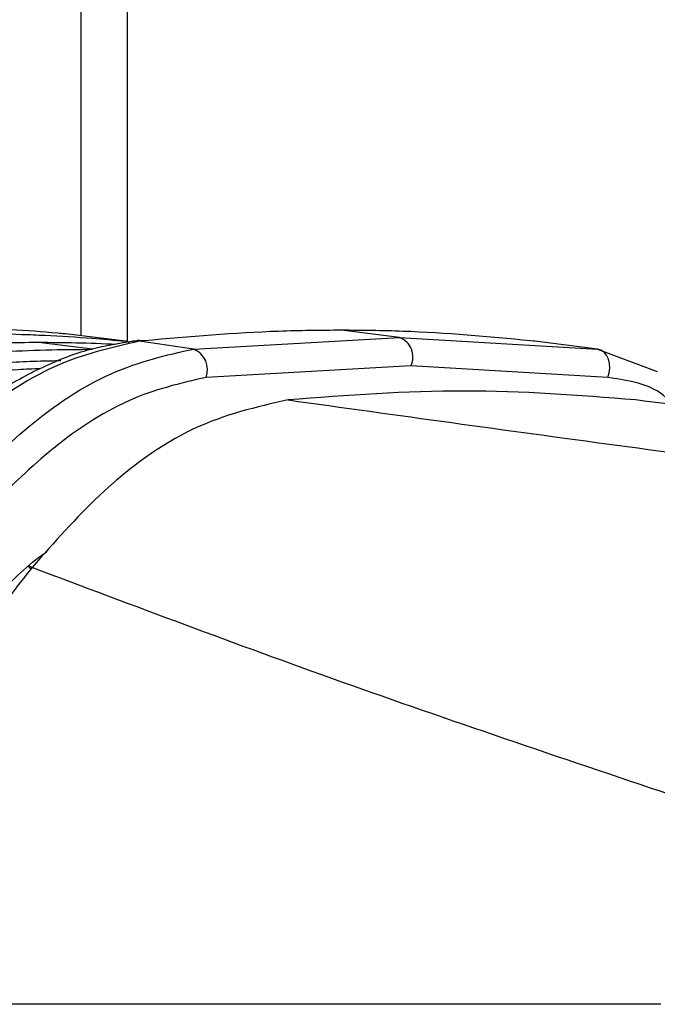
# Paper-space layout 'Surface Plate' of a CAD drawing. Header units: millimetres. Extents: x 2658 to 18042, y 1128 to 16227.
# Tile 44 of 64: x 12881 to 12920, y 5153 to 5213. Entities that reach past the tile are written whole.
import ezdxf

# ---------------------------------------------------------------- set-up
doc = ezdxf.new("R2010")
doc.units = ezdxf.units.MM

psp = doc.layouts.new('Surface Plate')

# ---------------------------------------------------------------- linework, layer by layer
at = {"color": 8, "linetype": 'Continuous', "lineweight": 25, "ltscale": 2}
psp.add_line((12884.683, 5698.11), (12884.683, 5193.528), dxfattribs=at)
at = {"color": 7, "linetype": 'Continuous', "lineweight": 25, "ltscale": 2}
for p, q in [((12887.499, 5193.177), (12887.499, 5698.11)), ((12903.955, 5193.425), (12900.425, 5193.861)), ((12885.375, 5192.712), (12882.119, 5193.115)), ((12883.755, 5193.64), (12883.696, 5193.645)), ((12887.37, 5193.203), (12883.755, 5193.64)), ((12887.37, 5193.203), (12887.427, 5193.197)), ((12887.893, 5193.201), (12887.799, 5193.19)), ((12888.086, 5193.231), (12887.879, 5193.209)), ((12888.321, 5193.204), (12888.229, 5193.194)), ((12891.497, 5192.727), (12888.229, 5193.194)), ((12888.522, 5193.226), (12888.321, 5193.204)), ((12891.497, 5192.727), (12903.955, 5193.425)), ((12903.955, 5193.425), (12915.939, 5192.727)), ((12912.063, 5193.204), (12911.876, 5193.226)), ((12912.148, 5193.194), (12912.063, 5193.204)), ((12915.939, 5192.727), (12912.148, 5193.194)), ((12915.939, 5192.727), (12919.539, 5191.367)), ((12904.647, 5191.711), (12892.256, 5191.008)), ((12916.556, 5191.008), (12904.647, 5191.711)), ((12919.752, 5153.11), (12862.916, 5153.11))]:
    psp.add_line(p, q, dxfattribs=at)
at = {"color": 7, "linetype": 'Continuous', "lineweight": 25, "ltscale": 2, "flags": 128}
for points in [[(12888.229, 5193.194), (12887.928, 5193.21), (12887.779, 5193.199)], [(12888.522, 5193.226), (12888.222, 5193.241), (12888.087, 5193.232)], [(12916.556, 5191.008), (12916.641, 5191.281), (12916.677, 5191.569), (12916.661, 5191.854), (12916.594, 5192.122), (12916.481, 5192.355), (12916.328, 5192.54), (12916.143, 5192.666), (12915.939, 5192.727)], [(12881.723, 5179.516), (12881.647, 5179.558), (12881.589, 5179.584), (12881.551, 5179.593), (12881.533, 5179.584), (12881.537, 5179.558), (12881.561, 5179.515), (12881.606, 5179.457), (12881.643, 5179.414)]]:
    psp.add_lwpolyline(points, dxfattribs=at)
at = {"color": 8, "linetype": 'Continuous', "lineweight": 25, "ltscale": 2, "flags": 128}
psp.add_lwpolyline([(12888.321, 5193.204), (12888.02, 5193.22), (12887.893, 5193.211)], dxfattribs=at)
at = {"color": 8, "linetype": 'Continuous', "lineweight": 25, "ltscale": 4}
psp.add_arc((12887.308, 5192.799), 0.409, 40.93882, 81.22972, dxfattribs=at)
at = {"color": 7, "linetype": 'Continuous', "lineweight": 25, "ltscale": 4}
for centre, radius, start, end in [((12903.498, 5192.244), 1.266, 335.11746, 68.842), ((12890.993, 5191.477), 1.348, 339.62963, 68.03661)]:
    psp.add_arc(centre, radius, start, end, dxfattribs=at)
at = {"color": 7, "linetype": 'Continuous', "lineweight": 25, "ltscale": 2}
for points, knots in [([(12883.696, 5193.645), (12883.555, 5193.658), (12882.47, 5193.757), (12880.91, 5193.872), (12878.545, 5193.997), (12876.513, 5194.066), (12874.953, 5194.074), (12874.341, 5194.077)], [0, 0, 0, 0, 0.045283, 0.348609, 0.500266, 0.803652, 1, 1, 1, 1]), ([(12900.425, 5193.861), (12899.169, 5193.85), (12895.26, 5193.816), (12891.246, 5193.464), (12888.522, 5193.226)], [0, 0, 0, 0, 0.32125, 1, 1, 1, 1]), ([(12911.876, 5193.226), (12909.322, 5193.464), (12905.559, 5193.816), (12901.673, 5193.85), (12900.425, 5193.861)], [0, 0, 0, 0, 0.67875, 1, 1, 1, 1]), ([(12882.119, 5193.115), (12881.367, 5193.11), (12879.669, 5193.099), (12877.023, 5192.998), (12874.378, 5192.833), (12872.681, 5192.673), (12871.931, 5192.602)], [0, 0, 0, 0, 0.221137, 0.499684, 0.778766, 1, 1, 1, 1]), ([(12887.778, 5193.181), (12886.92, 5193.048), (12885.115, 5192.768), (12882.351, 5191.685), (12879.524, 5190.122), (12876.789, 5188.13), (12874.988, 5186.587), (12874.139, 5185.749), (12874.107, 5185.717)], [0, 0, 0, 0, 0.181359, 0.38152, 0.583651, 0.7899, 0.992003, 1, 1, 1, 1]), ([(12888.229, 5193.194), (12886.526, 5192.813), (12883.146, 5192.058), (12878.394, 5188.897), (12875.714, 5186.305), (12874.606, 5185.232)], [0, 0, 0, 0, 0.3736, 0.740943, 1, 1, 1, 1]), ([(12877.597, 5193.674), (12877.815, 5193.674), (12878.981, 5193.671), (12880.619, 5193.637), (12882.985, 5193.539), (12885.078, 5193.411), (12886.697, 5193.264), (12887.37, 5193.203)], [0, 0, 0, 0, 0.067017, 0.357375, 0.502549, 0.792963, 1, 1, 1, 1]), ([(12886.841, 5193), (12886.016, 5193.036), (12884.443, 5193.103), (12882.868, 5193.111), (12882.119, 5193.115)], [0, 0, 0, 0, 0.52375, 1, 1, 1, 1]), ([(12874.82, 5192.162), (12875.625, 5192.24), (12877.375, 5192.411), (12880.075, 5192.585), (12882.788, 5192.694), (12884.556, 5192.706), (12885.375, 5192.712)], [0, 0, 0, 0, 0.2291548, 0.4979994, 0.7673555, 1, 1, 1, 1]), ([(12877.617, 5184.364), (12878.881, 5185.624), (12881.681, 5188.413), (12886.537, 5191.616), (12889.843, 5192.356), (12891.497, 5192.727)], [0, 0, 0, 0, 0.291568, 0.64553, 1, 1, 1, 1]), ([(12892.256, 5191.008), (12890.693, 5190.653), (12887.562, 5189.942), (12882.927, 5186.872), (12880.242, 5184.226), (12879.024, 5183.025)], [0, 0, 0, 0, 0.352553, 0.70637, 1, 1, 1, 1]), ([(12918.223, 5189.649), (12914.792, 5189.918), (12907.911, 5190.458), (12900.785, 5189.919), (12897.212, 5189.649)], [0, 0, 0, 0, 0.498544, 1, 1, 1, 1]), ([(12897.212, 5189.649), (12895.294, 5189.218), (12891.459, 5188.355), (12886.078, 5184.455), (12883.057, 5181.028), (12881.723, 5179.516)], [0, 0, 0, 0, 0.358424, 0.716901, 1, 1, 1, 1]), ([(12897.212, 5189.649), (12903.799, 5188.734), (12916.976, 5186.902), (12930.664, 5185.116), (12937.51, 5184.223)], [0, 0, 0, 0, 0.499853, 1, 1, 1, 1]), ([(12962.207, 5184.223), (12954.993, 5185.116), (12940.563, 5186.902), (12925.67, 5188.733), (12918.223, 5189.649)], [0, 0, 0, 0, 0.499878, 1, 1, 1, 1]), ([(12879.591, 5177.784), (12880.534, 5178.749), (12881.509, 5179.746), (12882.588, 5180.453), (12882.624, 5180.476)], [0, 0, 0, 0, 0.966683, 1, 1, 1, 1]), ([(12881.723, 5179.516), (12880.282, 5177.677), (12877.352, 5173.942), (12873.328, 5168.162), (12869.512, 5162.543), (12866.077, 5157.481), (12863.917, 5154.494), (12862.916, 5153.11)], [0, 0, 0, 0, 0.2033, 0.413176, 0.61525, 0.821702, 1, 1, 1, 1]), ([(12920.405, 5165.756), (12913.657, 5168.029), (12900.145, 5172.58), (12887.869, 5177.202), (12881.723, 5179.516)], [0, 0, 0, 0, 0.499404, 1, 1, 1, 1])]:
    psp.add_open_spline(points, degree=3, knots=knots, dxfattribs=at)
at = {"color": 8, "linetype": 'Continuous', "lineweight": 25, "ltscale": 2}
for points, knots in [([(12875.304, 5191.523), (12877.05, 5191.678), (12879.359, 5191.883), (12882.081, 5192.011), (12883.054, 5192.023), (12883.462, 5192.029)], [0, 0, 0, 0, 0.642407, 0.850174, 1, 1, 1, 1]), ([(12882.219, 5191.534), (12881.771, 5191.516), (12879.579, 5191.427), (12877.391, 5191.226), (12875.65, 5191.066)], [0, 0, 0, 0, 0.204228, 1, 1, 1, 1]), ([(12920.427, 5189.378), (12920.374, 5189.447), (12919.526, 5190.558), (12917.993, 5190.79), (12916.556, 5191.008)], [0, 0, 0, 0, 0.062306, 1, 1, 1, 1])]:
    psp.add_open_spline(points, degree=3, knots=knots, dxfattribs=at)

doc.saveas('drawing.dxf')
